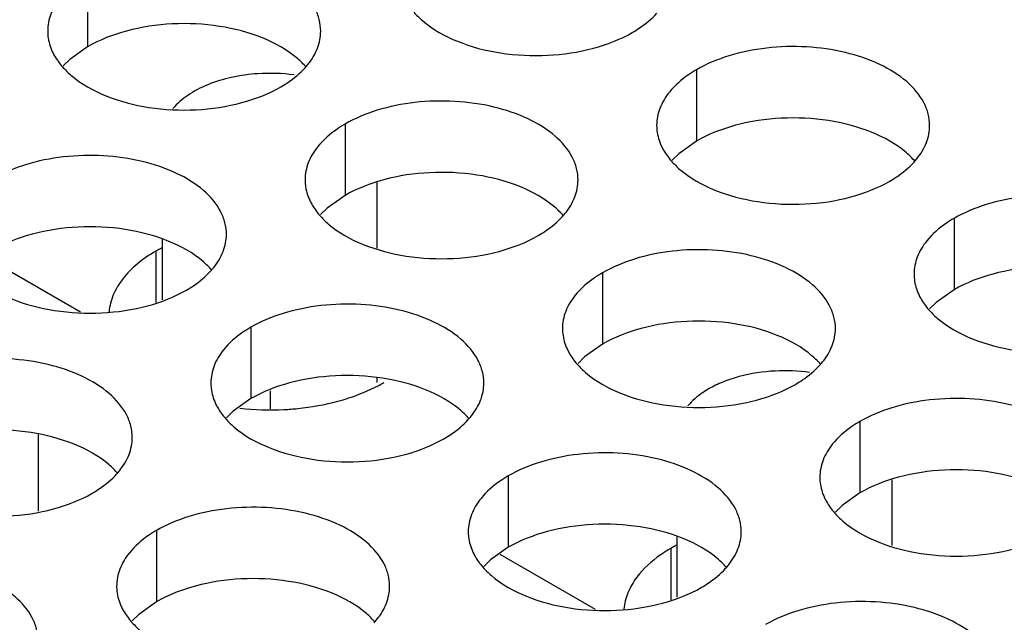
# Model space of a CAD drawing. Header units: inches. Extents: x 0 to 34, y 0 to 22.
# Tile 103 of 164: x 17.827 to 18.007, y 19.324 to 19.434. Entities that reach past the tile are written whole.
import ezdxf

# ---------------------------------------------------------------- set-up
doc = ezdxf.new("R2010")
doc.units = ezdxf.units.IN
doc.header["$LTSCALE"] = 1.87
doc.header["$MEASUREMENT"] = 0
doc.layers.get('0').update_dxf_attribs({"linetype": 'CONTINUOUS'})
doc.layers.add('02___PRT_ALL_AXES', color=7, linetype='CONTINUOUS')

msp = doc.modelspace()

# ---------------------------------------------------------------- linework, layer by layer
at = {"color": 7, "linetype": 'CONTINUOUS'}
for p, q in [((17.8922095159, 19.3925007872), (17.8922095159, 19.4045503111)), ((17.8528397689, 19.3830611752), (17.8528397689, 19.3941067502)), ((17.8203936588, 19.3909526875), (17.8378517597, 19.3808725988)), ((17.8922095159, 19.3678987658), (17.8922095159, 19.3687655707)), ((17.8726390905, 19.363098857), (17.8726390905, 19.3664331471)), ((17.8300687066, 19.3584111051), (17.8300687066, 19.3443548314)), ((17.9864907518, 19.3380640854), (17.9864907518, 19.3501138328)), ((17.947120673, 19.3286245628), (17.947120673, 19.3396701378)), ((17.914674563, 19.336516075), (17.9321326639, 19.3264359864))]:
    msp.add_line(p, q, dxfattribs=at)
for centre, radius, start, end in [((17.8725248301, 19.3907798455), 0.0337326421, 82.4569706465, 93.690977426), ((17.9668063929, 19.3363616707), 0.033714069, 82.1880135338, 92.9181241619)]:
    msp.add_arc(centre, radius, start, end, dxfattribs=at)
for points, knots in [([(17.8703532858, 19.4244425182), (17.8687313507, 19.4243385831), (17.8655927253, 19.4239104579), (17.8612301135, 19.422598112), (17.8575479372, 19.420705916), (17.8555544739, 19.4189967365), (17.8547828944, 19.4180698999)], [0, 0, 0, 0, 0.2831318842, 0.5494454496, 0.7899118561, 1, 1, 1, 1]), ([(17.9650900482, 19.3700320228), (17.9628654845, 19.3699199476), (17.9595944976, 19.3694370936), (17.9555568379, 19.3681041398), (17.9537282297, 19.3672324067), (17.9528862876, 19.3667462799)], [0, 0, 0, 0, 0.5247000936, 0.7709794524, 1, 1, 1, 1]), ([(17.9528862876, 19.3667462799), (17.9525055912, 19.3665264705), (17.9511131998, 19.365653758), (17.9498430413, 19.3645658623), (17.9490707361, 19.3636414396)], [0, 0, 0, 0, 0.2673661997, 1, 1, 1, 1])]:
    msp.add_open_spline(points, degree=3, knots=knots, dxfattribs=at)
at = {"layer": '02___PRT_ALL_AXES', "color": 7, "linetype": 'CONTINUOUS'}
for p, q in [((17.8391587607, 19.4424426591), (17.8391587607, 19.4293791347)), ((17.8391587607, 19.4293791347), (17.8359046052, 19.4270626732)), ((17.8359046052, 19.4270626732), (17.8346932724, 19.4258720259)), ((17.9506942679, 19.4251869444), (17.9506942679, 19.41212342)), ((17.8862992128, 19.4152243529), (17.8862992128, 19.4021608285)), ((17.9506942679, 19.41212342), (17.9474401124, 19.4098069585)), ((17.9474401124, 19.4098069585), (17.9462287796, 19.4086163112)), ((17.8862992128, 19.4021608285), (17.8830450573, 19.3998443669)), ((17.8830450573, 19.3998443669), (17.8818337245, 19.3986537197)), ((17.99783472, 19.3979686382), (17.99783472, 19.3849051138)), ((17.8516651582, 19.3919869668), (17.8516651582, 19.3825862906)), ((17.9334396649, 19.3880060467), (17.9334396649, 19.3749425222)), ((17.99783472, 19.3849051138), (17.9945805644, 19.3825886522)), ((17.9945805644, 19.3825886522), (17.9933692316, 19.381398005)), ((17.8690446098, 19.3780434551), (17.8690446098, 19.3649799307)), ((17.9334396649, 19.3749425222), (17.9301855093, 19.3726260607)), ((17.9301855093, 19.3726260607), (17.9289741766, 19.3714354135)), ((17.8690446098, 19.3649799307), (17.8657904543, 19.3626634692)), ((17.8657904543, 19.3626634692), (17.8645791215, 19.361472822)), ((17.980580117, 19.3607877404), (17.980580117, 19.347724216)), ((17.9161850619, 19.3508251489), (17.9161850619, 19.3377616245)), ((17.980580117, 19.347724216), (17.9773259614, 19.3454077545)), ((17.9773259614, 19.3454077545), (17.9761146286, 19.3442171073)), ((17.8517900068, 19.3408625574), (17.8517900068, 19.327799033)), ((17.9161850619, 19.3377616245), (17.9129309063, 19.335445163)), ((17.9459460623, 19.3375503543), (17.9459460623, 19.3281496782)), ((17.9129309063, 19.335445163), (17.9117195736, 19.3342545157)), ((17.8517900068, 19.327799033), (17.8485358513, 19.3254825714)), ((17.8485358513, 19.3254825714), (17.8473245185, 19.3242919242))]:
    msp.add_line(p, q, dxfattribs=at)
at = {"layer": '02___PRT_ALL_AXES', "color": 3, "linetype": 'CONTINUOUS'}
for p, q in [((17.8528397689, 19.3926651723), (17.8516651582, 19.3919869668)), ((17.947120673, 19.3382285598), (17.9459460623, 19.3375503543))]:
    msp.add_line(p, q, dxfattribs=at)
for centre, radius, start, end in [((17.8688955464, 19.4347130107), 0.0136346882, 317.6962685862, 321.0162667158), ((17.9804310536, 19.417457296), 0.0136346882, 317.6962685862, 321.0162667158), ((17.9160359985, 19.4074947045), 0.0136346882, 317.6962685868, 321.0162667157), ((17.8516409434, 19.397532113), 0.0136346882, 317.6962685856, 321.0162667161), ((17.9631764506, 19.3802763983), 0.0136346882, 317.6962685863, 321.0162667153), ((17.879161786, 19.3925483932), 0.0284585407, 297.6166922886, 299.9846622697), ((17.8725318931, 19.4137906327), 0.0508805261, 263.8108974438, 272.8885152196), ((17.8987813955, 19.3703138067), 0.0136346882, 317.6962685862, 321.0162667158), ((17.8343863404, 19.3603512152), 0.0136346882, 317.6962685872, 321.0162667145), ((17.9459218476, 19.3430955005), 0.0136346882, 317.6962685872, 321.0162667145), ((17.8815267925, 19.333132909), 0.0136346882, 317.6962685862, 321.0162667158)]:
    msp.add_arc(centre, radius, start, end, dxfattribs=at)
for points, knots in [([(17.8818355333, 19.4322261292), (17.8818358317, 19.4329380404), (17.8816473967, 19.4343973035), (17.8804965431, 19.4373082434), (17.8775725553, 19.4406694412), (17.872551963, 19.4437188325), (17.8662843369, 19.4458186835), (17.8592575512, 19.4468045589), (17.8520316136, 19.4466078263), (17.8452012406, 19.4452395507), (17.8410092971, 19.4435111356), (17.8391587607, 19.4424426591)], [0, 0, 0, 0, 0.0428834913, 0.0875237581, 0.1869142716, 0.3042190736, 0.4379395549, 0.5823561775, 0.7295584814, 0.8712822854, 1, 1, 1, 1]), ([(17.8341787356, 19.4383361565), (17.8334560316, 19.4374423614), (17.8322805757, 19.4355262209), (17.8318377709, 19.4333035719), (17.8318373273, 19.4322454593)], [0, 0, 0, 0, 0.520681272, 1, 1, 1, 1]), ([(17.8989160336, 19.4356920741), (17.899394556, 19.435144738), (17.9016992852, 19.4328918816), (17.9045877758, 19.4313058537), (17.9068920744, 19.4303741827)], [0, 0, 0, 0, 0.2263074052, 1, 1, 1, 1]), ([(17.9389091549, 19.431991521), (17.9393450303, 19.43224319), (17.9409552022, 19.4332444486), (17.9424372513, 19.4344676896), (17.9433746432, 19.4354986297)], [0, 0, 0, 0, 0.2653620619, 1, 1, 1, 1]), ([(17.8318373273, 19.4322454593), (17.8318371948, 19.4319294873), (17.8319088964, 19.430643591), (17.8322799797, 19.4293799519), (17.8326882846, 19.4284998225)], [0, 0, 0, 0, 0.2456633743, 1, 1, 1, 1]), ([(17.8794941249, 19.4261354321), (17.8802168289, 19.4270292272), (17.8813922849, 19.4289453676), (17.8818350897, 19.4311680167), (17.8818355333, 19.4322261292)], [0, 0, 0, 0, 0.520681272, 1, 1, 1, 1]), ([(17.9068920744, 19.4303741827), (17.9094104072, 19.4293559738), (17.9148930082, 19.4279448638), (17.9233659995, 19.4275358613), (17.9315999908, 19.4287549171), (17.9366946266, 19.4307128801), (17.9389091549, 19.431991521)], [0, 0, 0, 0, 0.2471885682, 0.5098846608, 0.7673009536, 1, 1, 1, 1]), ([(17.9933710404, 19.4149704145), (17.9933713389, 19.4156823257), (17.9931829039, 19.4171415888), (17.9920320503, 19.4200525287), (17.9891080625, 19.4234137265), (17.9840874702, 19.4264631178), (17.977819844, 19.4285629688), (17.9707930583, 19.4295488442), (17.9635671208, 19.4293521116), (17.9567367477, 19.4279838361), (17.9525448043, 19.4262554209), (17.9506942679, 19.4251869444)], [0, 0, 0, 0, 0.0428834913, 0.0875237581, 0.1869142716, 0.3042190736, 0.4379395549, 0.5823561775, 0.7295584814, 0.8712822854, 1, 1, 1, 1]), ([(17.8326882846, 19.4284998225), (17.8328005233, 19.4282578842), (17.8333077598, 19.4272703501), (17.8339663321, 19.4263638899), (17.8345209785, 19.4257294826)], [0, 0, 0, 0, 0.2404086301, 1, 1, 1, 1]), ([(17.8345209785, 19.4257294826), (17.8349995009, 19.4251821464), (17.8373042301, 19.4229292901), (17.8401927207, 19.4213432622), (17.8424970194, 19.4204115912)], [0, 0, 0, 0, 0.2263074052, 1, 1, 1, 1]), ([(17.8745140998, 19.4220289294), (17.8749499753, 19.4222805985), (17.8765601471, 19.4232818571), (17.8780421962, 19.4245050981), (17.8789795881, 19.4255360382)], [0, 0, 0, 0, 0.2653620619, 1, 1, 1, 1]), ([(17.9506942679, 19.4251869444), (17.9501931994, 19.4248976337), (17.9483674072, 19.4237499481), (17.9467072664, 19.4223085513), (17.9457142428, 19.4210804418)], [0, 0, 0, 0, 0.2681225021, 1, 1, 1, 1]), ([(17.8424970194, 19.4204115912), (17.8450153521, 19.4193933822), (17.8504979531, 19.4179822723), (17.8589709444, 19.4175732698), (17.8672049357, 19.4187923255), (17.8722995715, 19.4207502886), (17.8745140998, 19.4220289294)], [0, 0, 0, 0, 0.2471885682, 0.5098846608, 0.7673009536, 1, 1, 1, 1]), ([(17.9457142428, 19.4210804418), (17.9449915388, 19.4201866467), (17.9438160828, 19.4182705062), (17.943373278, 19.4160478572), (17.9433728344, 19.4149897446)], [0, 0, 0, 0, 0.520681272, 1, 1, 1, 1]), ([(17.9289759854, 19.405007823), (17.9289762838, 19.4057197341), (17.9287878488, 19.4071789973), (17.9276369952, 19.4100899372), (17.9247130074, 19.413451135), (17.9196924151, 19.4165005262), (17.9134247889, 19.4186003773), (17.9063980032, 19.4195862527), (17.8991720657, 19.4193895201), (17.8923416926, 19.4180212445), (17.8881497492, 19.4162928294), (17.8862992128, 19.4152243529)], [0, 0, 0, 0, 0.0428834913, 0.0875237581, 0.1869142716, 0.3042190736, 0.4379395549, 0.5823561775, 0.7295584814, 0.8712822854, 1, 1, 1, 1]), ([(17.8862992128, 19.4152243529), (17.8857981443, 19.4149350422), (17.8839723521, 19.4137873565), (17.8823122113, 19.4123459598), (17.8813191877, 19.4111178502)], [0, 0, 0, 0, 0.2681225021, 1, 1, 1, 1]), ([(17.9433728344, 19.4149897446), (17.943372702, 19.4146737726), (17.9434444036, 19.4133878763), (17.9438154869, 19.4121242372), (17.9442237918, 19.4112441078)], [0, 0, 0, 0, 0.2456633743, 1, 1, 1, 1]), ([(17.9910296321, 19.4088797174), (17.9917523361, 19.4097735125), (17.992927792, 19.4116896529), (17.9933705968, 19.413912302), (17.9933710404, 19.4149704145)], [0, 0, 0, 0, 0.520681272, 1, 1, 1, 1]), ([(17.9442237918, 19.4112441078), (17.9443360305, 19.4110021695), (17.9448432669, 19.4100146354), (17.9455018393, 19.4091081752), (17.9460564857, 19.4084737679)], [0, 0, 0, 0, 0.2404086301, 1, 1, 1, 1]), ([(17.8645809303, 19.3950452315), (17.8645812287, 19.3957571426), (17.8643927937, 19.3972164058), (17.8632419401, 19.4001273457), (17.8603179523, 19.4034885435), (17.85529736, 19.4065379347), (17.8490297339, 19.4086377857), (17.8420029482, 19.4096236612), (17.8347770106, 19.4094269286), (17.8279466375, 19.408058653), (17.8237546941, 19.4063302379), (17.8219041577, 19.4052617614)], [0, 0, 0, 0, 0.0428834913, 0.0875237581, 0.1869142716, 0.3042190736, 0.4379395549, 0.5823561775, 0.7295584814, 0.8712822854, 1, 1, 1, 1]), ([(17.8813191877, 19.4111178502), (17.8805964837, 19.4102240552), (17.8794210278, 19.4083079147), (17.878978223, 19.4060852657), (17.8789777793, 19.4050271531)], [0, 0, 0, 0, 0.520681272, 1, 1, 1, 1]), ([(17.9460564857, 19.4084737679), (17.9465350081, 19.4079264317), (17.9488397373, 19.4056735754), (17.9517282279, 19.4040875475), (17.9540325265, 19.4031558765)], [0, 0, 0, 0, 0.2263074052, 1, 1, 1, 1]), ([(17.986049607, 19.4047732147), (17.9864854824, 19.4050248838), (17.9880956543, 19.4060261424), (17.9895777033, 19.4072493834), (17.9905150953, 19.4082803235)], [0, 0, 0, 0, 0.2653620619, 1, 1, 1, 1]), ([(17.8789777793, 19.4050271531), (17.8789776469, 19.4047111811), (17.8790493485, 19.4034252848), (17.8794204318, 19.4021616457), (17.8798287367, 19.4012815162)], [0, 0, 0, 0, 0.2456633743, 1, 1, 1, 1]), ([(17.926634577, 19.3989171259), (17.927357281, 19.399810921), (17.9285327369, 19.4017270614), (17.9289755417, 19.4039497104), (17.9289759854, 19.405007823)], [0, 0, 0, 0, 0.520681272, 1, 1, 1, 1]), ([(17.9540325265, 19.4031558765), (17.9565508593, 19.4021376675), (17.9620334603, 19.4007265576), (17.9705064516, 19.4003175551), (17.9787404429, 19.4015366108), (17.9838350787, 19.4034945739), (17.986049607, 19.4047732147)], [0, 0, 0, 0, 0.2471885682, 0.5098846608, 0.7673009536, 1, 1, 1, 1]), ([(18.0405114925, 19.3877521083), (18.040511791, 19.3884640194), (18.040323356, 19.3899232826), (18.0391725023, 19.3928342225), (18.0362485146, 19.3961954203), (18.0312279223, 19.3992448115), (18.0249602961, 19.4013446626), (18.0179335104, 19.402330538), (18.0107075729, 19.4021338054), (18.0038771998, 19.4007655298), (17.9996852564, 19.3990371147), (17.99783472, 19.3979686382)], [0, 0, 0, 0, 0.0428834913, 0.0875237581, 0.1869142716, 0.3042190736, 0.4379395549, 0.5823561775, 0.7295584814, 0.8712822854, 1, 1, 1, 1]), ([(17.8798287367, 19.4012815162), (17.8799409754, 19.401039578), (17.8804482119, 19.4000520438), (17.8811067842, 19.3991455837), (17.8816614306, 19.3985111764)], [0, 0, 0, 0, 0.2404086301, 1, 1, 1, 1]), ([(17.8816614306, 19.3985111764), (17.882139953, 19.3979638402), (17.8844446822, 19.3957109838), (17.8873331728, 19.3941249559), (17.8896374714, 19.393193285)], [0, 0, 0, 0, 0.2263074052, 1, 1, 1, 1]), ([(17.9216545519, 19.3948106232), (17.9220904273, 19.3950622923), (17.9237005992, 19.3960635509), (17.9251826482, 19.3972867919), (17.9261200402, 19.398317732)], [0, 0, 0, 0, 0.2653620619, 1, 1, 1, 1]), ([(17.99783472, 19.3979686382), (17.9973336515, 19.3976793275), (17.9955078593, 19.3965316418), (17.9938477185, 19.3950902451), (17.9928546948, 19.3938621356)], [0, 0, 0, 0, 0.2681225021, 1, 1, 1, 1]), ([(17.8622395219, 19.3889545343), (17.8629622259, 19.3898483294), (17.8641376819, 19.3917644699), (17.8645804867, 19.3939871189), (17.8645809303, 19.3950452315)], [0, 0, 0, 0, 0.520681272, 1, 1, 1, 1]), ([(17.8896374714, 19.393193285), (17.8921558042, 19.392175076), (17.8976384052, 19.3907639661), (17.9061113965, 19.3903549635), (17.9143453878, 19.3915740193), (17.9194400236, 19.3935319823), (17.9216545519, 19.3948106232)], [0, 0, 0, 0, 0.2471885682, 0.5098846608, 0.7673009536, 1, 1, 1, 1]), ([(17.9928546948, 19.3938621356), (17.9921319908, 19.3929683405), (17.9909565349, 19.3910522), (17.9905137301, 19.388829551), (17.9905132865, 19.3877714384)], [0, 0, 0, 0, 0.520681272, 1, 1, 1, 1]), ([(17.8516651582, 19.3919869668), (17.8504585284, 19.3912902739), (17.8482542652, 19.3897850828), (17.8455560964, 19.3870801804), (17.8437407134, 19.384095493), (17.8431699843, 19.3819345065), (17.8430700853, 19.3808828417)], [0, 0, 0, 0, 0.2873411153, 0.5474250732, 0.782141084, 1, 1, 1, 1]), ([(17.9761164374, 19.3777895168), (17.9761167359, 19.3785014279), (17.9759283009, 19.3799606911), (17.9747774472, 19.382871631), (17.9718534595, 19.3862328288), (17.9668328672, 19.38928222), (17.960565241, 19.391382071), (17.9535384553, 19.3923679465), (17.9463125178, 19.3921712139), (17.9394821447, 19.3908029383), (17.9352902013, 19.3890745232), (17.9334396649, 19.3880060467)], [0, 0, 0, 0, 0.0428834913, 0.0875237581, 0.1869142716, 0.3042190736, 0.4379395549, 0.5823561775, 0.7295584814, 0.8712822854, 1, 1, 1, 1]), ([(17.8572594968, 19.3848480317), (17.8576953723, 19.3850997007), (17.8593055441, 19.3861009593), (17.8607875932, 19.3873242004), (17.8617249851, 19.3883551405)], [0, 0, 0, 0, 0.2653620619, 1, 1, 1, 1]), ([(17.9334396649, 19.3880060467), (17.9329385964, 19.387716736), (17.9311128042, 19.3865690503), (17.9294526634, 19.3851276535), (17.9284596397, 19.383899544)], [0, 0, 0, 0, 0.2681225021, 1, 1, 1, 1]), ([(17.9905132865, 19.3877714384), (17.990513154, 19.3874554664), (17.9905848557, 19.3861695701), (17.990955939, 19.384905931), (17.9913642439, 19.3840258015)], [0, 0, 0, 0, 0.2456633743, 1, 1, 1, 1]), ([(17.8252424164, 19.3832306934), (17.8277607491, 19.3822124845), (17.8332433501, 19.3808013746), (17.8417163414, 19.380392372), (17.8499503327, 19.3816114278), (17.8550449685, 19.3835693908), (17.8572594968, 19.3848480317)], [0, 0, 0, 0, 0.2471885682, 0.5098846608, 0.7673009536, 1, 1, 1, 1]), ([(17.9284596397, 19.383899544), (17.9277369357, 19.3830057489), (17.9265614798, 19.3810896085), (17.926118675, 19.3788669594), (17.9261182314, 19.3778088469)], [0, 0, 0, 0, 0.520681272, 1, 1, 1, 1]), ([(17.9913642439, 19.3840258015), (17.9914764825, 19.3837838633), (17.991983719, 19.3827963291), (17.9926422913, 19.381889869), (17.9931969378, 19.3812554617)], [0, 0, 0, 0, 0.2404086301, 1, 1, 1, 1]), ([(17.9117213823, 19.3678269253), (17.9117216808, 19.3685388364), (17.9115332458, 19.3699980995), (17.9103823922, 19.3729090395), (17.9074584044, 19.3762702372), (17.9024378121, 19.3793196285), (17.8961701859, 19.3814194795), (17.8891434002, 19.382405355), (17.8819174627, 19.3822086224), (17.8750870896, 19.3808403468), (17.8708951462, 19.3791119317), (17.8690446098, 19.3780434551)], [0, 0, 0, 0, 0.0428834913, 0.0875237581, 0.1869142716, 0.3042190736, 0.4379395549, 0.5823561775, 0.7295584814, 0.8712822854, 1, 1, 1, 1]), ([(17.9931969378, 19.3812554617), (17.9936754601, 19.3807081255), (17.9959801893, 19.3784552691), (17.9988686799, 19.3768692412), (18.0011729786, 19.3759375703)], [0, 0, 0, 0, 0.2263074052, 1, 1, 1, 1]), ([(17.8690446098, 19.3780434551), (17.8685435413, 19.3777541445), (17.8667177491, 19.3766064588), (17.8650576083, 19.375165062), (17.8640645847, 19.3739369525)], [0, 0, 0, 0, 0.2681225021, 1, 1, 1, 1]), ([(17.9261182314, 19.3778088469), (17.9261180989, 19.3774928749), (17.9261898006, 19.3762069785), (17.9265608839, 19.3749433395), (17.9269691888, 19.37406321)], [0, 0, 0, 0, 0.2456633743, 1, 1, 1, 1]), ([(17.9737750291, 19.3716988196), (17.9744977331, 19.3725926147), (17.975673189, 19.3745087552), (17.9761159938, 19.3767314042), (17.9761164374, 19.3777895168)], [0, 0, 0, 0, 0.520681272, 1, 1, 1, 1]), ([(18.0011729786, 19.3759375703), (18.0036913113, 19.3749193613), (18.0091739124, 19.3735082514), (18.0176469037, 19.3730992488), (18.025880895, 19.3743183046), (18.0309755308, 19.3762762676), (18.033190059, 19.3775549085)], [0, 0, 0, 0, 0.2471885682, 0.5098846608, 0.7673009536, 1, 1, 1, 1]), ([(17.8640645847, 19.3739369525), (17.8633418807, 19.3730431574), (17.8621664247, 19.371127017), (17.8617236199, 19.3689043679), (17.8617231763, 19.3678462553)], [0, 0, 0, 0, 0.520681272, 1, 1, 1, 1]), ([(17.9269691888, 19.37406321), (17.9270814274, 19.3738212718), (17.9275886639, 19.3728337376), (17.9282472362, 19.3719272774), (17.9288018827, 19.3712928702)], [0, 0, 0, 0, 0.2404086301, 1, 1, 1, 1]), ([(17.8473263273, 19.3578643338), (17.8473266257, 19.3585762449), (17.8471381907, 19.360035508), (17.8459873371, 19.3629464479), (17.8430633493, 19.3663076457), (17.838042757, 19.369357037), (17.8317751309, 19.371456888), (17.8247483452, 19.3724427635), (17.8175224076, 19.3722460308), (17.8106920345, 19.3708777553), (17.8065000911, 19.3691493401), (17.8046495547, 19.3680808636)], [0, 0, 0, 0, 0.0428834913, 0.0875237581, 0.1869142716, 0.3042190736, 0.4379395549, 0.5823561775, 0.7295584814, 0.8712822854, 1, 1, 1, 1]), ([(17.9288018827, 19.3712928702), (17.929280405, 19.370745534), (17.9315851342, 19.3684926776), (17.9344736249, 19.3669066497), (17.9367779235, 19.3659749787)], [0, 0, 0, 0, 0.2263074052, 1, 1, 1, 1]), ([(17.968795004, 19.367592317), (17.9692308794, 19.367843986), (17.9708410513, 19.3688452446), (17.9723231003, 19.3700684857), (17.9732604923, 19.3710994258)], [0, 0, 0, 0, 0.2653620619, 1, 1, 1, 1]), ([(17.8617231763, 19.3678462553), (17.8617230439, 19.3675302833), (17.8617947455, 19.366244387), (17.8621658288, 19.3649807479), (17.8625741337, 19.3641006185)], [0, 0, 0, 0, 0.2456633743, 1, 1, 1, 1]), ([(17.8849920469, 19.3645057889), (17.8856549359, 19.364684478), (17.8881777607, 19.3654320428), (17.8906308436, 19.3664301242), (17.892353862, 19.3673321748)], [0, 0, 0, 0, 0.2609056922, 1, 1, 1, 1]), ([(17.909379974, 19.3617362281), (17.910102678, 19.3626300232), (17.9112781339, 19.3645461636), (17.9117209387, 19.3667688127), (17.9117213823, 19.3678269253)], [0, 0, 0, 0, 0.520681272, 1, 1, 1, 1]), ([(17.9367779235, 19.3659749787), (17.9392962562, 19.3649567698), (17.9447788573, 19.3635456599), (17.9532518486, 19.3631366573), (17.9614858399, 19.3643557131), (17.9665804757, 19.3663136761), (17.968795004, 19.367592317)], [0, 0, 0, 0, 0.2471885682, 0.5098846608, 0.7673009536, 1, 1, 1, 1]), ([(17.8750959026, 19.3629747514), (17.8759474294, 19.363017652), (17.8792793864, 19.3632707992), (17.8825890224, 19.363858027), (17.8849920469, 19.3645057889)], [0, 0, 0, 0, 0.2551640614, 1, 1, 1, 1]), ([(18.0232568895, 19.3505712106), (18.023257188, 19.3512831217), (18.023068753, 19.3527423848), (18.0219178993, 19.3556533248), (18.0189939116, 19.3590145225), (18.0139733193, 19.3620639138), (18.0077056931, 19.3641637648), (18.0006789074, 19.3651496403), (17.9934529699, 19.3649529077), (17.9866225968, 19.3635846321), (17.9824306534, 19.361856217), (17.980580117, 19.3607877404)], [0, 0, 0, 0, 0.0428834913, 0.0875237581, 0.1869142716, 0.3042190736, 0.4379395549, 0.5823561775, 0.7295584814, 0.8712822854, 1, 1, 1, 1]), ([(17.8625741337, 19.3641006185), (17.8626863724, 19.3638586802), (17.8631936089, 19.3628711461), (17.8638521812, 19.3619646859), (17.8644068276, 19.3613302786)], [0, 0, 0, 0, 0.2404086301, 1, 1, 1, 1]), ([(17.8644068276, 19.3613302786), (17.86488535, 19.3607829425), (17.8671900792, 19.3585300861), (17.8700785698, 19.3569440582), (17.8723828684, 19.3560123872)], [0, 0, 0, 0, 0.2263074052, 1, 1, 1, 1]), ([(17.9043999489, 19.3576297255), (17.9048358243, 19.3578813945), (17.9064459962, 19.3588826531), (17.9079280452, 19.3601058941), (17.9088654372, 19.3611368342)], [0, 0, 0, 0, 0.2653620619, 1, 1, 1, 1]), ([(17.980580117, 19.3607877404), (17.9800790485, 19.3604984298), (17.9782532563, 19.3593507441), (17.9765931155, 19.3579093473), (17.9756000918, 19.3566812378)], [0, 0, 0, 0, 0.2681225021, 1, 1, 1, 1]), ([(17.8449849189, 19.3517736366), (17.8457076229, 19.3526674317), (17.8468830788, 19.3545835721), (17.8473258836, 19.3568062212), (17.8473263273, 19.3578643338)], [0, 0, 0, 0, 0.520681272, 1, 1, 1, 1]), ([(17.8723828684, 19.3560123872), (17.8749012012, 19.3549941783), (17.8803838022, 19.3535830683), (17.8888567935, 19.3531740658), (17.8970907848, 19.3543931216), (17.9021854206, 19.3563510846), (17.9043999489, 19.3576297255)], [0, 0, 0, 0, 0.2471885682, 0.5098846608, 0.7673009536, 1, 1, 1, 1]), ([(17.9756000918, 19.3566812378), (17.9748773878, 19.3557874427), (17.9737019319, 19.3538713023), (17.9732591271, 19.3516486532), (17.9732586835, 19.3505905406)], [0, 0, 0, 0, 0.520681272, 1, 1, 1, 1]), ([(17.9588618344, 19.3406086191), (17.9588621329, 19.3413205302), (17.9586736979, 19.3427797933), (17.9575228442, 19.3456907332), (17.9545988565, 19.349051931), (17.9495782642, 19.3521013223), (17.943310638, 19.3542011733), (17.9362838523, 19.3551870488), (17.9290579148, 19.3549903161), (17.9222275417, 19.3536220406), (17.9180355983, 19.3518936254), (17.9161850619, 19.3508251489)], [0, 0, 0, 0, 0.0428834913, 0.0875237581, 0.1869142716, 0.3042190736, 0.4379395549, 0.5823561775, 0.7295584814, 0.8712822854, 1, 1, 1, 1]), ([(17.8400048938, 19.347667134), (17.8404407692, 19.347918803), (17.8420509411, 19.3489200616), (17.8435329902, 19.3501433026), (17.8444703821, 19.3511742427)], [0, 0, 0, 0, 0.2653620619, 1, 1, 1, 1]), ([(17.9161850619, 19.3508251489), (17.9156839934, 19.3505358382), (17.9138582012, 19.3493881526), (17.9121980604, 19.3479467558), (17.9112050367, 19.3467186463)], [0, 0, 0, 0, 0.2681225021, 1, 1, 1, 1]), ([(17.9732586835, 19.3505905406), (17.973258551, 19.3502745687), (17.9733302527, 19.3489886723), (17.973701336, 19.3477250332), (17.9741096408, 19.3468449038)], [0, 0, 0, 0, 0.2456633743, 1, 1, 1, 1]), ([(17.8079878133, 19.3460497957), (17.8105061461, 19.3450315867), (17.8159887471, 19.3436204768), (17.8244617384, 19.3432114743), (17.8326957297, 19.34443053), (17.8377903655, 19.3463884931), (17.8400048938, 19.347667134)], [0, 0, 0, 0, 0.2471885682, 0.5098846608, 0.7673009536, 1, 1, 1, 1]), ([(17.9112050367, 19.3467186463), (17.9104823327, 19.3458248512), (17.9093068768, 19.3439087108), (17.908864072, 19.3416860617), (17.9088636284, 19.3406279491)], [0, 0, 0, 0, 0.520681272, 1, 1, 1, 1]), ([(17.9741096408, 19.3468449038), (17.9742218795, 19.3466029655), (17.974729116, 19.3456154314), (17.9753876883, 19.3447089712), (17.9759423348, 19.3440745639)], [0, 0, 0, 0, 0.2404086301, 1, 1, 1, 1]), ([(17.8944667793, 19.3306460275), (17.8944670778, 19.3313579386), (17.8942786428, 19.3328172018), (17.8931277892, 19.3357281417), (17.8902038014, 19.3390893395), (17.8851832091, 19.3421387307), (17.8789155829, 19.3442385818), (17.8718887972, 19.3452244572), (17.8646628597, 19.3450277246), (17.8578324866, 19.343659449), (17.8536405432, 19.3419310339), (17.8517900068, 19.3408625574)], [0, 0, 0, 0, 0.0428834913, 0.0875237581, 0.1869142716, 0.3042190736, 0.4379395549, 0.5823561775, 0.7295584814, 0.8712822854, 1, 1, 1, 1]), ([(17.9759423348, 19.3440745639), (17.9764208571, 19.3435272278), (17.9787255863, 19.3412743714), (17.9816140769, 19.3396883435), (17.9839183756, 19.3387566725)], [0, 0, 0, 0, 0.2263074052, 1, 1, 1, 1]), ([(17.8517900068, 19.3408625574), (17.8512889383, 19.3405732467), (17.8494631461, 19.339425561), (17.8478030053, 19.3379841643), (17.8468099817, 19.3367560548)], [0, 0, 0, 0, 0.2681225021, 1, 1, 1, 1]), ([(17.9088636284, 19.3406279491), (17.9088634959, 19.3403119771), (17.9089351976, 19.3390260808), (17.9093062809, 19.3377624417), (17.9097145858, 19.3368823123)], [0, 0, 0, 0, 0.2456633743, 1, 1, 1, 1]), ([(17.9565204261, 19.3345179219), (17.9572431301, 19.335411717), (17.958418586, 19.3373278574), (17.9588613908, 19.3395505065), (17.9588618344, 19.3406086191)], [0, 0, 0, 0, 0.520681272, 1, 1, 1, 1]), ([(17.9839183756, 19.3387566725), (17.9864367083, 19.3377384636), (17.9919193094, 19.3363273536), (18.0003923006, 19.3359183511), (18.0086262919, 19.3371374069), (18.0137209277, 19.3390953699), (18.015935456, 19.3403740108)], [0, 0, 0, 0, 0.2471885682, 0.5098846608, 0.7673009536, 1, 1, 1, 1]), ([(17.9459460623, 19.3375503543), (17.9453122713, 19.3371844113), (17.9430207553, 19.3357354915), (17.9409509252, 19.3338871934), (17.9397574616, 19.3323051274)], [0, 0, 0, 0, 0.269698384, 1, 1, 1, 1]), ([(17.8468099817, 19.3367560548), (17.8460872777, 19.3358622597), (17.8449118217, 19.3339461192), (17.8444690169, 19.3317234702), (17.8444685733, 19.3306653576)], [0, 0, 0, 0, 0.520681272, 1, 1, 1, 1]), ([(17.9097145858, 19.3368823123), (17.9098268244, 19.336640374), (17.9103340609, 19.3356528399), (17.9109926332, 19.3347463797), (17.9115472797, 19.3341119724)], [0, 0, 0, 0, 0.2404086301, 1, 1, 1, 1]), ([(17.8300717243, 19.320683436), (17.8300720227, 19.3213953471), (17.8298835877, 19.3228546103), (17.8287327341, 19.3257655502), (17.8258087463, 19.329126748), (17.820788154, 19.3321761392), (17.8145205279, 19.3342759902), (17.8074937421, 19.3352618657), (17.8002678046, 19.3350651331), (17.7934374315, 19.3336968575), (17.7892454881, 19.3319684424), (17.7873949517, 19.3308999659)], [0, 0, 0, 0, 0.0428834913, 0.0875237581, 0.1869142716, 0.3042190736, 0.4379395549, 0.5823561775, 0.7295584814, 0.8712822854, 1, 1, 1, 1]), ([(17.9115472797, 19.3341119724), (17.912025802, 19.3335646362), (17.9143305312, 19.3313117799), (17.9172190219, 19.329725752), (17.9195233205, 19.328794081)], [0, 0, 0, 0, 0.2263074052, 1, 1, 1, 1]), ([(17.9515404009, 19.3304114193), (17.9519762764, 19.3306630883), (17.9535864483, 19.3316643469), (17.9550684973, 19.3328875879), (17.9560058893, 19.333918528)], [0, 0, 0, 0, 0.2653620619, 1, 1, 1, 1]), ([(17.9397574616, 19.3323051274), (17.9390926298, 19.3314238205), (17.9379919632, 19.3295682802), (17.9374481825, 19.3274694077), (17.9373509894, 19.3264462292)], [0, 0, 0, 0, 0.5178644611, 1, 1, 1, 1]), ([(17.8444685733, 19.3306653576), (17.8444684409, 19.3303493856), (17.8445401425, 19.3290634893), (17.8449112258, 19.3277998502), (17.8453195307, 19.3269197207)], [0, 0, 0, 0, 0.2456633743, 1, 1, 1, 1]), ([(17.892125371, 19.3245553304), (17.892848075, 19.3254491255), (17.8940235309, 19.3273652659), (17.8944663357, 19.329587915), (17.8944667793, 19.3306460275)], [0, 0, 0, 0, 0.520681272, 1, 1, 1, 1]), ([(17.9195233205, 19.328794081), (17.9220416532, 19.327775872), (17.9275242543, 19.3263647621), (17.9359972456, 19.3259557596), (17.9442312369, 19.3271748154), (17.9493258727, 19.3291327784), (17.9515404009, 19.3304114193)], [0, 0, 0, 0, 0.2471885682, 0.5098846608, 0.7673009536, 1, 1, 1, 1]), ([(17.8453195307, 19.3269197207), (17.8454317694, 19.3266777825), (17.8459390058, 19.3256902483), (17.8465975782, 19.3247837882), (17.8471522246, 19.3241493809)], [0, 0, 0, 0, 0.2404086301, 1, 1, 1, 1]), ([(18.0060022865, 19.3133903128), (18.006002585, 19.3141022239), (18.00581415, 19.3155614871), (18.0046632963, 19.318472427), (18.0017393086, 19.3218336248), (17.9967187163, 19.324883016), (17.9904510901, 19.3269828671), (17.9834243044, 19.3279687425), (17.9761983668, 19.3277720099), (17.9693679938, 19.3264037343), (17.9651760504, 19.3246753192), (17.963325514, 19.3236068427)], [0, 0, 0, 0, 0.0428834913, 0.0875237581, 0.1869142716, 0.3042190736, 0.4379395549, 0.5823561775, 0.7295584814, 0.8712822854, 1, 1, 1, 1]), ([(17.8471522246, 19.3241493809), (17.847630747, 19.3236020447), (17.8499354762, 19.3213491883), (17.8528239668, 19.3197631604), (17.8551282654, 19.3188314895)], [0, 0, 0, 0, 0.2263074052, 1, 1, 1, 1])]:
    msp.add_open_spline(points, degree=3, knots=knots, dxfattribs=at)
at = {"layer": '02___PRT_ALL_AXES', "color": 7, "linetype": 'CONTINUOUS'}
for points, knots in [([(17.8711758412, 19.430996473), (17.8686575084, 19.4320146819), (17.8631749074, 19.4334257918), (17.8547019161, 19.4338347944), (17.8464679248, 19.4326157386), (17.841373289, 19.4306577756), (17.8391587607, 19.4293791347)], [0, 0, 0, 0, 0.2471885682, 0.5098846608, 0.7673009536, 1, 1, 1, 1]), ([(17.879151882, 19.4256785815), (17.8786733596, 19.4262259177), (17.8763686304, 19.4284787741), (17.8734801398, 19.430064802), (17.8711758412, 19.430996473)], [0, 0, 0, 0, 0.2263074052, 1, 1, 1, 1]), ([(17.9827113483, 19.4137407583), (17.9801930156, 19.4147589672), (17.9747104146, 19.4161700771), (17.9662374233, 19.4165790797), (17.958003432, 19.4153600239), (17.9529087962, 19.4134020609), (17.9506942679, 19.41212342)], [0, 0, 0, 0, 0.2471885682, 0.5098846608, 0.7673009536, 1, 1, 1, 1]), ([(17.9906873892, 19.4084228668), (17.9902088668, 19.408970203), (17.9879041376, 19.4112230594), (17.985015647, 19.4128090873), (17.9827113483, 19.4137407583)], [0, 0, 0, 0, 0.2263074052, 1, 1, 1, 1]), ([(17.9183162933, 19.4037781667), (17.9157979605, 19.4047963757), (17.9103153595, 19.4062074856), (17.9018423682, 19.4066164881), (17.8936083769, 19.4053974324), (17.8885137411, 19.4034394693), (17.8862992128, 19.4021608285)], [0, 0, 0, 0, 0.2471885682, 0.5098846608, 0.7673009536, 1, 1, 1, 1]), ([(17.9262923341, 19.3984602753), (17.9258138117, 19.3990076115), (17.9235090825, 19.4012604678), (17.9206205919, 19.4028464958), (17.9183162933, 19.4037781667)], [0, 0, 0, 0, 0.2263074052, 1, 1, 1, 1]), ([(17.8539212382, 19.3938155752), (17.8514029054, 19.3948337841), (17.8459203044, 19.3962448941), (17.8374473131, 19.3966538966), (17.8292133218, 19.3954348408), (17.824118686, 19.3934768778), (17.8219041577, 19.3921982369)], [0, 0, 0, 0, 0.2471885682, 0.5098846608, 0.7673009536, 1, 1, 1, 1]), ([(17.861897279, 19.3884976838), (17.8614187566, 19.3890450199), (17.8591140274, 19.3912978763), (17.8562255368, 19.3928839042), (17.8539212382, 19.3938155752)], [0, 0, 0, 0, 0.2263074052, 1, 1, 1, 1]), ([(18.0298518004, 19.386522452), (18.0273334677, 19.387540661), (18.0218508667, 19.3889517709), (18.0133778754, 19.3893607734), (18.0051438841, 19.3881417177), (18.0000492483, 19.3861837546), (17.99783472, 19.3849051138)], [0, 0, 0, 0, 0.2471885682, 0.5098846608, 0.7673009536, 1, 1, 1, 1]), ([(17.9654567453, 19.3765598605), (17.9629384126, 19.3775780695), (17.9574558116, 19.3789891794), (17.9489828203, 19.3793981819), (17.940748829, 19.3781791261), (17.9356541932, 19.3762211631), (17.9334396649, 19.3749425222)], [0, 0, 0, 0, 0.2471885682, 0.5098846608, 0.7673009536, 1, 1, 1, 1]), ([(17.9734327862, 19.3712419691), (17.9729542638, 19.3717893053), (17.9706495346, 19.3740421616), (17.967761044, 19.3756281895), (17.9654567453, 19.3765598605)], [0, 0, 0, 0, 0.2263074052, 1, 1, 1, 1]), ([(17.9010616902, 19.366597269), (17.8985433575, 19.3676154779), (17.8930607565, 19.3690265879), (17.8845877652, 19.3694355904), (17.8763537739, 19.3682165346), (17.8712591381, 19.3662585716), (17.8690446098, 19.3649799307)], [0, 0, 0, 0, 0.2471885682, 0.5098846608, 0.7673009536, 1, 1, 1, 1]), ([(17.9090377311, 19.3612793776), (17.9085592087, 19.3618267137), (17.9062544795, 19.3640795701), (17.9033659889, 19.365665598), (17.9010616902, 19.366597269)], [0, 0, 0, 0, 0.2263074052, 1, 1, 1, 1]), ([(17.8366666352, 19.3566346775), (17.8341483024, 19.3576528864), (17.8286657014, 19.3590639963), (17.8201927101, 19.3594729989), (17.8119587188, 19.3582539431), (17.806864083, 19.3562959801), (17.8046495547, 19.3550173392)], [0, 0, 0, 0, 0.2471885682, 0.5098846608, 0.7673009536, 1, 1, 1, 1]), ([(17.844642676, 19.351316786), (17.8441641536, 19.3518641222), (17.8418594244, 19.3541169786), (17.8389709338, 19.3557030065), (17.8366666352, 19.3566346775)], [0, 0, 0, 0, 0.2263074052, 1, 1, 1, 1]), ([(18.0125971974, 19.3493415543), (18.0100788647, 19.3503597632), (18.0045962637, 19.3517708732), (17.9961232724, 19.3521798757), (17.9878892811, 19.3509608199), (17.9827946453, 19.3490028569), (17.980580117, 19.347724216)], [0, 0, 0, 0, 0.2471885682, 0.5098846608, 0.7673009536, 1, 1, 1, 1]), ([(17.9482021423, 19.3393789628), (17.9456838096, 19.3403971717), (17.9402012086, 19.3418082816), (17.9317282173, 19.3422172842), (17.923494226, 19.3409982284), (17.9183995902, 19.3390402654), (17.9161850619, 19.3377616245)], [0, 0, 0, 0, 0.2471885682, 0.5098846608, 0.7673009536, 1, 1, 1, 1]), ([(17.9561781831, 19.3340610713), (17.9556996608, 19.3346084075), (17.9533949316, 19.3368612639), (17.950506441, 19.3384472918), (17.9482021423, 19.3393789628)], [0, 0, 0, 0, 0.2263074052, 1, 1, 1, 1]), ([(17.8838070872, 19.3294163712), (17.8812887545, 19.3304345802), (17.8758061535, 19.3318456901), (17.8673331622, 19.3322546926), (17.8590991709, 19.3310356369), (17.8540045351, 19.3290776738), (17.8517900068, 19.327799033)], [0, 0, 0, 0, 0.2471885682, 0.5098846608, 0.7673009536, 1, 1, 1, 1]), ([(17.8917831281, 19.3240984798), (17.8913046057, 19.324645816), (17.8889998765, 19.3268986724), (17.8861113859, 19.3284847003), (17.8838070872, 19.3294163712)], [0, 0, 0, 0, 0.2263074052, 1, 1, 1, 1])]:
    msp.add_open_spline(points, degree=3, knots=knots, dxfattribs=at)

doc.saveas('drawing.dxf')
